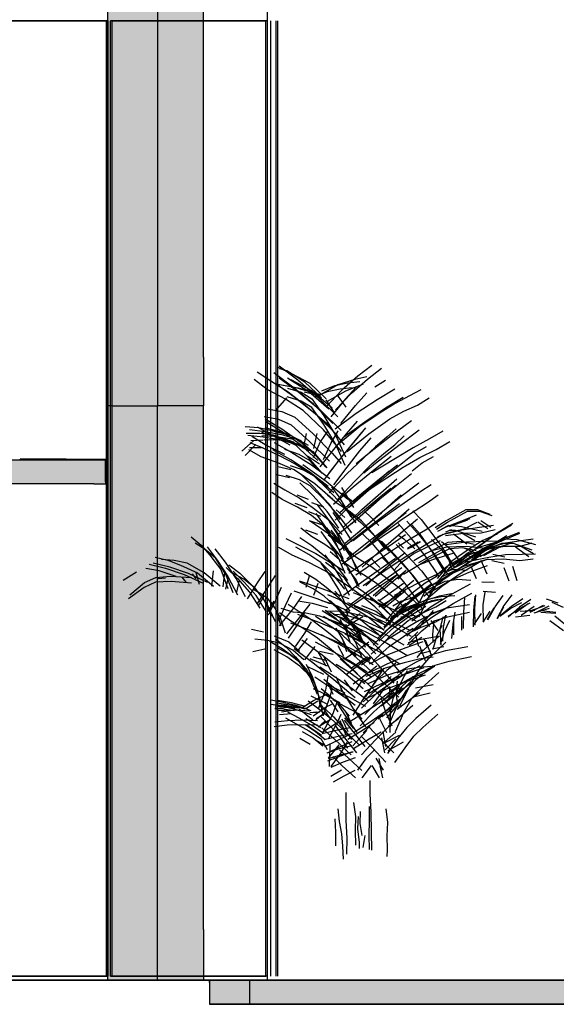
# Model space of a CAD drawing. Header units: millimetres. Extents: x -8253 to 34045, y -61360 to 6071.
# Tile 26 of 67: x 11116 to 12457, y -31360 to -28900. Entities that reach past the tile are written whole.
import ezdxf

# ---------------------------------------------------------------- set-up
doc = ezdxf.new("R2010")
doc.units = ezdxf.units.MM
for name, color, linetype in [('S-TAGLIO-MURO', 7, 'Continuous'), ('S-TAGLIO-PAV', 33, 'Continuous'), ('S-VISTA', 8, 'Continuous'), ('S-VISTA-ARREDI', 9, 'Continuous')]:
    doc.layers.add(name, color=color, linetype=linetype)

msp = doc.modelspace()

# ---------------------------------------------------------------- hatches: boundary and pattern name
at = {"layer": 'S-TAGLIO-MURO'}
for points in [[(11564, -28486), (11576, -28486), (11576, -29744), (11576, -29864), (11564, -29864), (11460, -29864), (11346, -29864), (11336, -29864), (11336, -28608), (11336, -28486), (11346, -28486), (11460, -28486), (11564, -28486)], [(11576, -31300), (11564, -31300), (11460, -31300), (11346, -31300), (11336, -31300), (11336, -29992), (11336, -29864), (11346, -29864), (11460, -29864), (11564, -29864), (11576, -29864), (11576, -31174), (11576, -31300)]]:
    msp.add_hatch(color=7, dxfattribs=at).paths.add_polyline_path(points)
at = {"layer": 'S-TAGLIO-PAV'}
for points in [[(11330, -30054), (11330, -30060), (11302, -30060), (10920, -30060), (10804, -30060), (10712, -30060), (10386, -30060), (10266, -30060), (9308, -30060), (8990, -30060), (8952, -30050), (8950, -30050), (8916, -30040), (8910, -30038), (8764, -30000), (9912, -30000), (9914, -30000), (10130, -30000), (10370, -30000), (10434, -30000), (10942, -30000), (10982, -30000), (11114, -30000), (11116, -30000), (11330, -30000), (11330, -30054)], [(11590, -31300), (13238, -31300), (13380, -31300), (13536, -31300), (15850, -31300), (15850, -31322), (15850, -31360), (13536, -31360), (13380, -31360), (13238, -31360), (11590, -31360), (11590, -31306), (11590, -31300)]]:
    msp.add_hatch(color=33, dxfattribs=at).paths.add_polyline_path(points)

# ---------------------------------------------------------------- linework, layer by layer
at = {"layer": 'S-TAGLIO-MURO'}
for p, q in [((11575, -29743.2), (11575, -28486)), ((11335, -28608.5), (11335, -29865)), ((11575, -29743.2), (11575, -29865)), ((11335, -29992.5), (11335, -29865)), ((11346.3, -29865), (11335, -29865)), ((11346.3, -29865), (11460, -29865)), ((11564.6, -29865), (11460, -29865)), ((11575, -29865), (11564.6, -29865)), ((11575, -31173.3), (11575, -29865)), ((11335, -29992.5), (11335, -31300)), ((11575, -31173.3), (11575, -31300)), ((11346.3, -31300), (11335, -31300)), ((11346.3, -31300), (11460, -31300)), ((11564.6, -31300), (11460, -31300)), ((11575, -31300), (11564.6, -31300))]:
    msp.add_line(p, q, dxfattribs=at)
at = {"layer": 'S-TAGLIO-PAV'}
for p, q in [((10981.9, -30000), (11330, -30000)), ((11115.6, -30000), (11117, -30000)), ((11232, -29998), (11117, -29998)), ((11117, -29999.1), (11117, -29998)), ((11117, -29999.1), (11117, -30000)), ((11232, -29998), (11330, -29998)), ((11330, -29998.9), (11330, -29998)), ((11330, -29998.9), (11330, -30000)), ((11330, -30054.4), (11330, -30000)), ((11301.3, -30060), (10919.8, -30060)), ((11301.3, -30060), (11330, -30060)), ((11330, -30054.4), (11330, -30060)), ((13238.8, -31300), (11590, -31300)), ((11590, -31305.6), (11590, -31300)), ((11590, -31305.6), (11590, -31360)), ((13238.8, -31360), (11590, -31360))]:
    msp.add_line(p, q, dxfattribs=at)
at = {"layer": 'S-VISTA'}
for p, q in [((11460, -28486), (11460, -29865)), ((11735, -31300), (11735, -28600)), ((11337, -28903), (10945, -28903)), ((10949, -28903), (11333, -28903)), ((11333, -31290), (11333, -28903)), ((11337, -31290), (11337, -28903)), ((11337, -31290), (11337, -28903)), ((11735, -28903), (11343, -28903)), ((11343, -31290), (11343, -28903)), ((11343, -31290), (11343, -28903)), ((11347, -28903), (11731, -28903)), ((11347, -31290), (11347, -28903)), ((11731, -31290), (11731, -28903)), ((11735, -31290), (11735, -28903)), ((11735, -31290), (11735, -28903)), ((11743, -31290), (11743, -28903)), ((11757, -31290), (11757, -28903)), ((11761, -31290), (11761, -28903)), ((11460, -31300), (11460, -29865)), ((11117, -29998), (11330, -29998)), ((11117, -29998), (11330, -29998)), ((11117, -29998), (11330, -29998)), ((11117, -29998), (11330, -29998)), ((11117, -29998), (11330, -29998)), ((11117, -29998), (11330, -29998)), ((11117, -30000), (11330, -30000)), ((11117, -30000), (11330, -30000)), ((11117, -30000), (11330, -30000)), ((11117, -30000), (11330, -30000)), ((11117, -30000), (11330, -30000)), ((11117, -30000), (11330, -30000)), ((10945, -31290), (11337, -31290)), ((11337, -31290), (10945, -31290)), ((11333, -31290), (10949, -31290)), ((10949, -31290), (11333, -31290)), ((11343, -31290), (11623, -31290)), ((11735, -31290), (11343, -31290)), ((11621.3, -31290), (11347, -31290)), ((11347, -31290), (11731, -31290)), ((10945, -31300), (11735, -31300)), ((11577, -31300), (10945, -31300)), ((11335, -31300), (11380, -31300)), ((11380, -31300), (11460, -31300)), ((11460, -31300), (11602, -31300)), ((11555, -31300), (11610, -31300)), ((11625, -31300), (11575, -31300)), ((11590, -31300), (11690, -31300)), ((11590, -31300), (11590, -31360)), ((11690, -31300), (15080, -31300)), ((11690, -31300), (11690, -31360)), ((11690, -31300), (11690, -31360)), ((15070, -31300), (11695, -31300)), ((11590, -31360), (11690, -31360)), ((11690, -31360), (15080, -31360))]:
    msp.add_line(p, q, dxfattribs=at)
at = {"layer": 'S-VISTA-ARREDI'}
for p, q in [((11764, -29765), (11811, -29800)), ((11996, -29764), (11961, -29791)), ((11709, -29780), (11743, -29802)), ((11798, -29818), (11751, -29782)), ((11761, -29768), (11795, -29784)), ((11783, -29777), (11765.5, -29772)), ((11828, -29806), (11783, -29777)), ((11795, -29784), (11841, -29808)), ((11985, -29798), (12020, -29771)), ((11734, -29824), (11702, -29799)), ((11743, -29802), (11787, -29830)), ((11804, -29845), (11755, -29809)), ((11807, -29820), (11756, -29811)), ((11761, -29811), (11812, -29820)), ((11764, -29795), (11813, -29831)), ((11838, -29830), (11785, -29796)), ((11793, -29799), (11847, -29827)), ((11811, -29800), (11862, -29844)), ((11870, -29845), (11828, -29806)), ((11841, -29808), (11882, -29847)), ((11911, -29812), (11865, -29839)), ((11871, -29827), (11903, -29814)), ((11903, -29814), (11936, -29807)), ((11953, -29799), (11911, -29812)), ((11961, -29791), (11921, -29826)), ((11931, -29827), (11975, -29810)), ((11936, -29807), (11966, -29804)), ((11945, -29833), (11985, -29798)), ((11983, -29792), (11953, -29799)), ((12003, -29817), (12030, -29801)), ((11780, -29848), (11734, -29824)), ((11785, -29821), (11819, -29831)), ((11787, -29830), (11828, -29862)), ((11850, -29861), (11798, -29818)), ((11837, -29826), (11804, -29820)), ((11858, -29836), (11807, -29820)), ((11812, -29820), (11864, -29836)), ((11813, -29831), (11868, -29876)), ((11819, -29831), (11846, -29847)), ((11827, -29830), (11859, -29837)), ((11888, -29873), (11838, -29830)), ((11847, -29827), (11897, -29870)), ((11884, -29830), (11852, -29843)), ((11921, -29826), (11881, -29868)), ((11917, -29823), (11884, -29830)), ((11885, -29853), (11931, -29827)), ((11905, -29875), (11945, -29833)), ((11909, -29838), (11931, -29868)), ((11947, -29820), (11917, -29823)), ((11957, -29818), (11930, -29847)), ((11955, -29864), (11983, -29832)), ((12053, -29823), (12009, -29850)), ((12118, -29825), (12090, -29840)), ((11755, -29877), (11783, -29845)), ((11824, -29876), (11780, -29848)), ((11819, -29853), (11784, -29842)), ((11859, -29889), (11804, -29845)), ((11846, -29869), (11819, -29853)), ((11828, -29862), (11882, -29907)), ((11846, -29847), (11876, -29890)), ((11898, -29909), (11850, -29861)), ((11862, -29844), (11911, -29892)), ((11903, -29883), (11882, -29850)), ((11930, -29847), (11893, -29892)), ((11918, -29909), (11955, -29864)), ((12009, -29850), (11957, -29884)), ((12054, -29859), (12017, -29882)), ((12030, -29870), (12074, -29843)), ((12090, -29840), (12054, -29859)), ((12076, -29878), (12110, -29863)), ((12110, -29863), (12139, -29845)), ((11735, -29872), (11771, -29879)), ((11771, -29879), (11803, -29893)), ((11875, -29925), (11824, -29876)), ((11876, -29911), (11846, -29869)), ((11910, -29939), (11859, -29889)), ((11868, -29876), (11919, -29926)), ((11957, -29884), (11904, -29923)), ((12017, -29882), (11966, -29916)), ((11978, -29905), (12030, -29870)), ((12041, -29897), (12076, -29878)), ((11763, -29899), (11727, -29892)), ((11729, -29897), (11771, -29922)), ((11772, -29930), (11731, -29905)), ((11795, -29913), (11763, -29899)), ((11840, -29954), (11795, -29913)), ((11803, -29893), (11848, -29934)), ((11876, -29890), (11906, -29940)), ((11906, -29961), (11876, -29911)), ((11882, -29907), (11927, -29962)), ((11925, -29943), (11978, -29905)), ((11959, -29903), (11932, -29935)), ((11988, -29935), (12041, -29897)), ((12095, -29902), (12044, -29940)), ((11679, -29916), (11713, -29919)), ((11716, -29934), (11682, -29934)), ((11686, -29938), (11724, -29942)), ((11729, -29930), (11690, -29925)), ((11709, -29917), (11745, -29937)), ((11713, -29919), (11748, -29927)), ((11750, -29938), (11716, -29934)), ((11775, -29949), (11721, -29931)), ((11728, -29919), (11783, -29934)), ((11774, -29938), (11729, -29930)), ((11745, -29937), (11791, -29962)), ((11748, -29927), (11793, -29939)), ((11796, -29954), (11750, -29938)), ((11771, -29922), (11817, -29955)), ((11819, -29963), (11772, -29930)), ((11820, -29952), (11774, -29938)), ((11783, -29934), (11814, -29950)), ((11832, -29934), (11824, -29971)), ((11848, -29934), (11897, -29983)), ((11851, -29971), (11859, -29934)), ((11885, -29928), (11867, -29955)), ((11920, -29979), (11875, -29925)), ((11893, -29959), (11912, -29927)), ((11932, -29935), (11900, -29974)), ((11966, -29916), (11912, -29961)), ((11934, -29979), (11988, -29935)), ((11970, -29931), (11943, -29964)), ((11954, -29952), (11981, -29920)), ((12057, -29922), (12034, -29942)), ((12063, -29963), (12114, -29925)), ((12173, -29928), (12140, -29947)), ((11700, -29952), (11671, -29978)), ((11679, -29989), (11706, -29961)), ((11691, -29956), (11723, -29970)), ((11693, -29951), (11724, -29950)), ((11731, -29963), (11696, -29941)), ((11753, -29941), (11721, -29940)), ((11724, -29942), (11769, -29950)), ((11727, -29950), (11758, -29949)), ((11752, -29956), (11796, -29981)), ((11796, -29948), (11753, -29941)), ((11758, -29949), (11801, -29955)), ((11769, -29950), (11815, -29964)), ((11807, -29964), (11775, -29949)), ((11784, -29951), (11819, -29963)), ((11793, -29939), (11837, -29963)), ((11839, -29978), (11796, -29954)), ((11814, -29950), (11845, -29977)), ((11817, -29955), (11860, -29993)), ((11890, -30003), (11840, -29954)), ((11867, -29955), (11849, -29995)), ((11875, -29999), (11893, -29959)), ((11906, -29940), (11930, -29992)), ((11929, -30014), (11906, -29961)), ((11922, -29991), (11954, -29952)), ((11966, -29977), (11994, -29945)), ((12044, -29940), (11985, -29986)), ((12034, -29942), (12005, -29967)), ((12026, -29984), (12053, -29962)), ((12053, -29962), (12077, -29940)), ((12140, -29947), (12099, -29970)), ((12157, -29974), (12191, -29954)), ((11719, -29992), (11688, -29975)), ((11720, -29970), (11690, -29970)), ((11723, -29970), (11764, -29989)), ((11778, -29986), (11731, -29963)), ((11793, -30000), (11748, -29975)), ((11814, -29986), (11778, -29974)), ((11796, -29981), (11845, -30012)), ((11837, -29993), (11807, -29964)), ((11842, -30002), (11814, -29986)), ((11819, -29963), (11848, -29979)), ((11861, -30001), (11819, -29963)), ((11845, -29977), (11880, -30017)), ((11848, -29979), (11883, -30020)), ((11900, -29974), (11866, -30017)), ((11897, -29983), (11919, -30009)), ((11943, -29964), (11911, -30004)), ((11934, -30018), (11966, -29977)), ((11985, -29986), (11956.5, -30010)), ((12005, -29967), (11974, -29996)), ((11996, -30010), (12026, -29984)), ((12005, -30008), (12063, -29963)), ((12104, -29983), (12053, -30023)), ((12099, -29970), (12055, -29996)), ((12132, -29967), (12104, -29983)), ((12116, -29994), (12157, -29974)), ((11761, -30007), (11719, -29992)), ((11802, -30025), (11761, -30007)), ((11764, -29989), (11804, -30010)), ((11842, -30031), (11793, -30000)), ((11804, -30010), (11856, -30042)), ((11882, -30054), (11823, -30012)), ((11835, -29990), (11865, -30010)), ((11872, -30033), (11837, -29993)), ((11859.5, -30022.5), (11842, -30002)), ((11845, -30012), (11891, -30046)), ((11911, -30004), (11877, -30049)), ((11888, -30034), (11922, -29991)), ((11974, -29996), (11933, -30035)), ((11954, -30052), (11996, -30010)), ((11976, -30032), (12005, -30008)), ((12055, -29996), (11996, -30032)), ((12044, -29991), (12000, -30026)), ((12015, -30047), (12060, -30012)), ((12074, -30018), (12116, -29994)), ((12097, -30027), (12122, -30007)), ((12122, -30007), (12150, -29991)), ((11761, -30016), (11793, -30024)), ((11792, -30014), (11824, -30025)), ((11853, -30060), (11802, -30025)), ((11819, -30036), (11852, -30069)), ((11824, -30025), (11851, -30040)), ((11887, -30066), (11842, -30031)), ((11933, -30035), (11889, -30082)), ((11901, -30062), (11934, -30018)), ((12000, -30026), (11949, -30068)), ((12053, -30023), (11995, -30070)), ((12039, -30028), (11999, -30063)), ((12014, -30057), (12074, -30018)), ((12095, -30035), (12049, -30071)), ((11751, -30058), (11778, -30075)), ((11790, -30045), (11758, -30037)), ((11815, -30050), (11782, -30039)), ((11842, -30065), (11815, -30050)), ((11849, -30090), (11816, -30057)), ((11851, -30040), (11886, -30074)), ((11898, -30099), (11853, -30060)), ((11856, -30042), (11901, -30081)), ((11936, -30099), (11882, -30054)), ((11910, -30099), (11954, -30052)), ((11952, -30100), (12014, -30057)), ((11965, -30088), (12015, -30047)), ((12018, -30082), (12058, -30047)), ((12066, -30093), (12113, -30057)), ((11772, -30099), (11746, -30081)), ((11778, -30075), (11814, -30095)), ((11877, -30099), (11842, -30065)), ((11852, -30069), (11887, -30108)), ((11886, -30074), (11924, -30115)), ((11914, -30092), (11895.5, -30067.5)), ((11949, -30068), (11900, -30111)), ((11920, -30069), (11950, -30119)), ((11921, -30082.5), (11933, -30092)), ((11995, -30070), (11939, -30119)), ((11999, -30063), (11952, -30105)), ((11971, -30124), (12018, -30082)), ((12049, -30071), (11996, -30114)), ((12014, -30094), (12043, -30070.5)), ((12055, -30063), (12029, -30086)), ((12118, -30079), (12085, -30102)), ((12144, -30062), (12118, -30079)), ((11810, -30118), (11772, -30099)), ((11834, -30120), (11804, -30109)), ((11808, -30087), (11837, -30098)), ((11814, -30095), (11847, -30118)), ((11845, -30106), (11875, -30117)), ((11884, -30129), (11849, -30090)), ((11914, -30140), (11877, -30099)), ((11909, -30109), (11885, -30088)), ((11887, -30108), (11916, -30149)), ((11952, -30105), (11904, -30150)), ((11939, -30128), (11909, -30109)), ((11944, -30142), (11914, -30092)), ((11916, -30131), (11965, -30088)), ((11933, -30092), (11948, -30103.5)), ((11957, -30142), (12014, -30094)), ((12029, -30086), (12000, -30112)), ((12013, -30136), (12066, -30093)), ((12020, -30132), (12046, -30108)), ((12065, -30110), (12020, -30144)), ((12046, -30108), (12069, -30087)), ((12085, -30102), (12049, -30127)), ((12104, -30126), (12135, -30106)), ((12135, -30106), (12162, -30087)), ((11845, -30139), (11810, -30118)), ((11868, -30141), (11838, -30130)), ((11847, -30118), (11889, -30150)), ((11881, -30168), (11857, -30134)), ((11860, -30113), (11885, -30146)), ((11913, -30170), (11884, -30129)), ((11898, -30131), (11922, -30165)), ((11928, -30143.5), (11907, -30125)), ((11924, -30115), (11956, -30157)), ((11924, -30169), (11971, -30124)), ((11925, -30119), (11968, -30156)), ((11970, -30152), (11939, -30128)), ((11996, -30114), (11945, -30160)), ((12000, -30112), (11960, -30147)), ((11976, -30169), (12020, -30132)), ((11978, -30129), (11993, -30143)), ((12049, -30127), (12001, -30162)), ((12036, -30166), (12082, -30131)), ((12089, -30123), (12048, -30159)), ((12070, -30149), (12104, -30126)), ((12098, -30127), (12119, -30149)), ((12231, -30125), (12182, -30152)), ((12185, -30155), (12235, -30128)), ((12261, -30125), (12231, -30125)), ((12235, -30128), (12265, -30128)), ((12292, -30136), (12261, -30125)), ((12265, -30128), (12296, -30139)), ((11839, -30151), (11870, -30161)), ((11842, -30152), (11868, -30170)), ((11885, -30172), (11845, -30139)), ((11869, -30158), (11891, -30188)), ((11885, -30146), (11909, -30185)), ((11889, -30150), (11922, -30186)), ((11915, -30189), (11891, -30155)), ((11960, -30147), (11912, -30186)), ((11946, -30182), (11914, -30140)), ((11962, -30182), (12013, -30136)), ((12020, -30144), (11968, -30184)), ((11968, -30156), (12016, -30202)), ((12010, -30197), (11970, -30152)), ((11993, -30143), (12013.5, -30163.5)), ((12048, -30159), (11999, -30201)), ((12020, -30186), (12070, -30149)), ((12094, -30195), (12062, -30159)), ((12068, -30182), (12110, -30147)), ((12083, -30153), (12115, -30189)), ((12119, -30149), (12141, -30177)), ((12157, -30158), (12130, -30175)), ((12182, -30152), (12154, -30169.5)), ((12157.5, -30172.5), (12185, -30155)), ((12224, -30151), (12181, -30168)), ((12235, -30150), (12189, -30167)), ((12196, -30163), (12242, -30146)), ((12257, -30138), (12224, -30151)), ((12227, -30172), (12259, -30155)), ((12286, -30172), (12261, -30155)), ((12268, -30151), (12293, -30168)), ((12348, -30159), (12305, -30185)), ((11845, -30191), (11818, -30170)), ((11861, -30186), (11831, -30175)), ((11868, -30170), (11901, -30194)), ((11891, -30209), (11869, -30179)), ((11906, -30207), (11881, -30168)), ((11918, -30209), (11885, -30172)), ((11893, -30175), (11920, -30209)), ((11968, -30184), (11916, -30225)), ((11922, -30165), (11946, -30204)), ((11929, -30208), (11976, -30169)), ((12001, -30162), (11949, -30202)), ((11984, -30206), (12036, -30166)), ((12020, -30224), (12068, -30182)), ((12065, -30163), (12022, -30192)), ((12117, -30185), (12096, -30162)), ((12130, -30175), (12096, -30195)), ((12141, -30177), (12171, -30217)), ((12181, -30168), (12160, -30178.5)), ((12161, -30191.5), (12182, -30183)), ((12170.5, -30172), (12188, -30163)), ((12221, -30175), (12176, -30186)), ((12180, -30189), (12225, -30183)), ((12181, -30179.5), (12196, -30174)), ((12182, -30183), (12227, -30172)), ((12188, -30163), (12220, -30166)), ((12205, -30176), (12189, -30176)), ((12256, -30193), (12205, -30176)), ((12219, -30181), (12253, -30201)), ((12220, -30166), (12272, -30178)), ((12265, -30169), (12221, -30175)), ((12225, -30183), (12269, -30182)), ((12300, -30164), (12265, -30169)), ((12269, -30182), (12304, -30174)), ((12302, -30188), (12345, -30162)), ((12323, -30197), (12365, -30180)), ((12365, -30184), (12323, -30201)), ((11544, -30192), (11569, -30213)), ((11582, -30225), (11554, -30208)), ((11781, -30196), (11814, -30213)), ((11816, -30194), (11846, -30214)), ((11878, -30211), (11845, -30191)), ((11912, -30233), (11885, -30200)), ((11927, -30218), (11887, -30188)), ((11891, -30188), (11913, -30224)), ((11901, -30194), (11936, -30222)), ((11924, -30247), (11906, -30207)), ((11909, -30185), (11927, -30226)), ((11939, -30229), (11915, -30189)), ((11933, -30247), (11984, -30206)), ((12022, -30192), (11972, -30226)), ((11997, -30208), (11973, -30185)), ((11999, -30201), (11975, -30222.5)), ((11994, -30206.5), (12020, -30186)), ((12041, -30260), (11997, -30208)), ((12030, -30223), (12010, -30197)), ((12016, -30202), (12038, -30228)), ((12020, -30203), (12043, -30226)), ((12038, -30215), (12080, -30186)), ((12096, -30195), (12060, -30218)), ((12075, -30220), (12062, -30207)), ((12062.5, -30188), (12076, -30197)), ((12076, -30197), (12103, -30222)), ((12112, -30205), (12085, -30221)), ((12110.5, -30207.5), (12085, -30223)), ((12116, -30205), (12087, -30222)), ((12092, -30219), (12117.5, -30203.5)), ((12130, -30240), (12094, -30195)), ((12116.5, -30204.5), (12095, -30219)), ((12167, -30202), (12102, -30234)), ((12114, -30221), (12146, -30202)), ((12115, -30189), (12151, -30234)), ((12147, -30229), (12117, -30185)), ((12186, -30206), (12132, -30234)), ((12172, -30225), (12145, -30199)), ((12146, -30202), (12174, -30185)), ((12170, -30204), (12196, -30225)), ((12232, -30205), (12182, -30212)), ((12219, -30204), (12186, -30206)), ((12233, -30210), (12200, -30185)), ((12252, -30211), (12219, -30204)), ((12281, -30204), (12232, -30205)), ((12273, -30201), (12240, -30222)), ((12253, -30223), (12302, -30188)), ((12305, -30185), (12257, -30220)), ((12269, -30216), (12306, -30205)), ((12309, -30185), (12273, -30201)), ((12275, -30220), (12323, -30197)), ((12323, -30201), (12275, -30224)), ((12319, -30203), (12281, -30204)), ((12330, -30208), (12291, -30219)), ((12294, -30213), (12328, -30197)), ((12306, -30205), (12333, -30189)), ((12315, -30218), (12344, -30207)), ((12328, -30197), (12358, -30199)), ((12369, -30202), (12330, -30208)), ((12358, -30199), (12405, -30211)), ((12367, -30215), (12397, -30207)), ((12399, -30198), (12369, -30202)), ((11569, -30213), (11591, -30238)), ((11606, -30246), (11582, -30225)), ((11584, -30217), (11609, -30250)), ((11630, -30255), (11604, -30222)), ((11797, -30238), (11763, -30219)), ((11838, -30236), (11806, -30218)), ((11814, -30213), (11856, -30234)), ((11846, -30214), (11873, -30236)), ((11912, -30235), (11878, -30211)), ((11913, -30246), (11891, -30209)), ((11892, -30229), (11915, -30249)), ((11939, -30273), (11912, -30233)), ((11913, -30224), (11928, -30263)), ((11920, -30209), (11947, -30248)), ((11972, -30226), (11922, -30260)), ((11949.5, -30237), (11927, -30218)), ((11936, -30228), (11961, -30245)), ((11957, -30270), (11939, -30229)), ((11972, -30268), (12020, -30224)), ((11988, -30249), (12038, -30215)), ((12060, -30218), (12010, -30251)), ((12063, -30250), (12034, -30220)), ((12079, -30232), (12042, -30261)), ((12043, -30226), (12068, -30254)), ((12057, -30211), (12086, -30240)), ((12079, -30242), (12114, -30221)), ((12113, -30256), (12176, -30221)), ((12136, -30249), (12191, -30221)), ((12178, -30280), (12147, -30229)), ((12148, -30249), (12202, -30232)), ((12149.5, -30225.5), (12183, -30217)), ((12171, -30217), (12202, -30268)), ((12197, -30261), (12172, -30225)), ((12183, -30217), (12232, -30215)), ((12191, -30221), (12223, -30219)), ((12192, -30268), (12234, -30233)), ((12240, -30222), (12196, -30253)), ((12196, -30225), (12221, -30261)), ((12208, -30263), (12253, -30223)), ((12257, -30220), (12211, -30261)), ((12223, -30219), (12257, -30226)), ((12255, -30233), (12227, -30220)), ((12228, -30251), (12275, -30220)), ((12275, -30224), (12228, -30255)), ((12232, -30215), (12281, -30220)), ((12234, -30233), (12269, -30216)), ((12237, -30245), (12289, -30222)), ((12291, -30219), (12239, -30237)), ((12287, -30222), (12245, -30250)), ((12252, -30242), (12294, -30213)), ((12304, -30220), (12266, -30242)), ((12276, -30239), (12315, -30218)), ((12281, -30220), (12319, -30215)), ((12320, -30209), (12287, -30222)), ((12289, -30222), (12328, -30215)), ((12333, -30212), (12304, -30220)), ((12350, -30209), (12320, -30209)), ((12328, -30215), (12367, -30215)), ((12397, -30225), (12350, -30209)), ((12388, -30242), (12355, -30218)), ((12366, -30214), (12400, -30234)), ((11491, -30268), (11449, -30258)), ((11454, -30243), (11486, -30250)), ((11502, -30251), (11470, -30249)), ((11486, -30250), (11518, -30263)), ((11534, -30258), (11502, -30251)), ((11577, -30282), (11534, -30258)), ((11591, -30238), (11618, -30274)), ((11631, -30286), (11606, -30246)), ((11609, -30250), (11636, -30291)), ((11657, -30296), (11630, -30255)), ((11838, -30256), (11797, -30238)), ((11868, -30256), (11838, -30236)), ((11880, -30278), (11838, -30256)), ((11856, -30234), (11899, -30260)), ((11901, -30289), (11868, -30256)), ((11891, -30288), (11869, -30258)), ((11873, -30236), (11908, -30266)), ((11878, -30237), (11900, -30267)), ((11906, -30275), (11880, -30256)), ((11929, -30284), (11913, -30246)), ((11944, -30269), (11918, -30250)), ((11938, -30283), (11988, -30249)), ((11947, -30248), (11968, -30288)), ((12010, -30251), (11956, -30288)), ((11961, -30245), (11993, -30265)), ((11994, -30246), (12016, -30268.5)), ((12055, -30246), (12016, -30274)), ((12044, -30266), (12021, -30243)), ((12028, -30276), (12079, -30242)), ((12097, -30287), (12063, -30250)), ((12102, -30234), (12067, -30259)), ((12068, -30254), (12102, -30293)), ((12075, -30285), (12136, -30249)), ((12086, -30240), (12120, -30277)), ((12132, -30234), (12101, -30252)), ((12117.5, -30260.5), (12148, -30249)), ((12164, -30291), (12130, -30240)), ((12151, -30234), (12185, -30285)), ((12196, -30253), (12159, -30296)), ((12231, -30255), (12177, -30282)), ((12239, -30234), (12184, -30266)), ((12195, -30271), (12185, -30235)), ((12187, -30278), (12237, -30245)), ((12189, -30287), (12242, -30253)), ((12239, -30237), (12190, -30270)), ((12222, -30280), (12268, -30253)), ((12269, -30238), (12223, -30266)), ((12226, -30265), (12282, -30249)), ((12231, -30236), (12259, -30249)), ((12288, -30244), (12231, -30255)), ((12287, -30248), (12242, -30264)), ((12284, -30285), (12269, -30251)), ((12282, -30249), (12324, -30247)), ((12330, -30237), (12288, -30244)), ((12296, -30251), (12327, -30258)), ((12328, -30243), (12298, -30236)), ((12324, -30247), (12366, -30251)), ((12372, -30236), (12330, -30237)), ((12366, -30251), (12399, -30247)), ((12405, -30235), (12372, -30236)), ((11408, -30280), (11374, -30301)), ((11464, -30277), (11431, -30271)), ((11439, -30260), (11480, -30270)), ((11507, -30291), (11464, -30277)), ((11480, -30270), (11527, -30286)), ((11538, -30284), (11491, -30268)), ((11518, -30263), (11560, -30282)), ((11556, -30281), (11564, -30310)), ((11560, -30282), (11600, -30315)), ((11617, -30315), (11577, -30282)), ((11599, -30277), (11595, -30315)), ((11618, -30274), (11636, -30321)), ((11624, -30317), (11628, -30280)), ((11632, -30269), (11660, -30296)), ((11638, -30262), (11666, -30283)), ((11676, -30298), (11645, -30281)), ((11677, -30305), (11649, -30278)), ((11728, -30279), (11709, -30307)), ((11827, -30280), (11856, -30298)), ((11939, -30317), (11880, -30278)), ((11899, -30260), (11928, -30278)), ((11900, -30267), (11922, -30302)), ((11928, -30296), (11906, -30275)), ((11908, -30266), (11935, -30301)), ((11934, -30271), (11957, -30300)), ((11960, -30313), (11939, -30273)), ((11975, -30287), (11944, -30269)), ((12016, -30274), (11970, -30306)), ((11974, -30314), (12028, -30276)), ((11993, -30265), (12027, -30290)), ((12042, -30261), (12001, -30296)), ((12031, -30297), (12071, -30269)), ((12079, -30309), (12044, -30266)), ((12082, -30276), (12046, -30306)), ((12067, -30259), (12050.5, -30276)), ((12061.5, -30298), (12077, -30280)), ((12171, -30280), (12115, -30306)), ((12120, -30277), (12153, -30321)), ((12184, -30266), (12155, -30290)), ((12155, -30311), (12192, -30268)), ((12171, -30292), (12226, -30265)), ((12202, -30274), (12171, -30280)), ((12171, -30315), (12222, -30280)), ((12223, -30266), (12173, -30300)), ((12188, -30303), (12239, -30280)), ((12242, -30264), (12190, -30287)), ((12234, -30276), (12202, -30274)), ((12239, -30280), (12285, -30264)), ((12243, -30265), (12257, -30296)), ((12326, -30269), (12338, -30302)), ((12359, -30302), (12348, -30266)), ((11391, -30337), (11428, -30306)), ((11455, -30305), (11427, -30319)), ((11428, -30306), (11456, -30294)), ((11494, -30304), (11455, -30305)), ((11456, -30294), (11493, -30290)), ((11480, -30295), (11461.5, -30297)), ((11493, -30290), (11545, -30294)), ((11545, -30308), (11494, -30304)), ((11521, -30292.5), (11531, -30305)), ((11527, -30286), (11574, -30308)), ((11585, -30306), (11538, -30284)), ((11557, -30297), (11547.5, -30284.5)), ((11637, -30293), (11630, -30323)), ((11649, -30332), (11631, -30286)), ((11636, -30291), (11660, -30337)), ((11680, -30342), (11657, -30296)), ((11658, -30330), (11665, -30300)), ((11660, -30296), (11690, -30330)), ((11666, -30283), (11691, -30308)), ((11704, -30320), (11676, -30298)), ((11707, -30339), (11677, -30305)), ((11709, -30307), (11684, -30347)), ((11734, -30321), (11755, -30289)), ((11814, -30302), (11871, -30321)), ((11849, -30322), (11817, -30305)), ((11839, -30290), (11831, -30319)), ((11856, -30298), (11882, -30318)), ((11913, -30324), (11891, -30288)), ((11928, -30323), (11901, -30289)), ((11922, -30302), (11939, -30338)), ((11970, -30306), (11925, -30339)), ((11949, -30326), (11928, -30296)), ((11957, -30300), (11963.5, -30316.5)), ((12007, -30308), (11975, -30287)), ((12001, -30296), (11981, -30314.5)), ((11986, -30329), (12031, -30297)), ((12046, -30306), (12004, -30341)), ((12019, -30321), (12060, -30286)), ((12060, -30286), (12020, -30313)), ((12027, -30290), (12073, -30326)), ((12115, -30306), (12052, -30339)), ((12065, -30330), (12101, -30300)), ((12130, -30331), (12097, -30287)), ((12102, -30293), (12139, -30343)), ((12123, -30330), (12179, -30303)), ((12173, -30300), (12126, -30341)), ((12159, -30290), (12129, -30308)), ((12136, -30318), (12167, -30303)), ((12139, -30332), (12188, -30303)), ((12190, -30287), (12141, -30316)), ((12159, -30310), (12189, -30287)), ((12179, -30303), (12211, -30298)), ((12211, -30298), (12243, -30300)), ((12302, -30306), (12271, -30305)), ((11427, -30319), (11388, -30347)), ((11690, -30330), (11716, -30370)), ((11691, -30308), (11723, -30344)), ((11724, -30338), (11698, -30323)), ((11733, -30359), (11704, -30320)), ((11709, -30360), (11734, -30321)), ((11769, -30319), (11755, -30351)), ((11859, -30347), (11802, -30328)), ((11877, -30340), (11849, -30322)), ((11851, -30338), (11862, -30308)), ((11871, -30321), (11938, -30346)), ((11882, -30318), (11916, -30346)), ((11903, -30328), (11916, -30341.5)), ((11930, -30360), (11913, -30324)), ((11969, -30339), (11940, -30318)), ((11941, -30362), (11986, -30329)), ((11949, -30331), (11996, -30350)), ((11957, -30316), (11986, -30337)), ((12020, -30313), (11974, -30345)), ((11999, -30339), (12019, -30321)), ((12054, -30347), (12007, -30308)), ((12023, -30365), (12065, -30330)), ((12036, -30336), (12075, -30308)), ((12080, -30327), (12045, -30355)), ((12100, -30330), (12063, -30362)), ((12073, -30326), (12122, -30370)), ((12116, -30359), (12079, -30309)), ((12092, -30346), (12123, -30330)), ((12129, -30308), (12100, -30330)), ((12143, -30311), (12105, -30340)), ((12105, -30344), (12142, -30315)), ((12106, -30337), (12136, -30318)), ((12131, -30323), (12108, -30369)), ((12124, -30355), (12171, -30315)), ((12137, -30345), (12159, -30310)), ((12242, -30310), (12196, -30335)), ((12278, -30330), (12273, -30362)), ((12274, -30328), (12305, -30330)), ((11732, -30379), (11707, -30339)), ((11727, -30339), (11712, -30365)), ((11723, -30344), (11745, -30390)), ((11747, -30358), (11724, -30338)), ((11732, -30342), (11756, -30374)), ((11755, -30351), (11737, -30388)), ((11737, -30379), (11752, -30353)), ((11780, -30364), (11795, -30332)), ((11820, -30341), (11799, -30371)), ((11812, -30352), (11847, -30358)), ((11892, -30359.5), (11859, -30347)), ((11901, -30361), (11871, -30352)), ((11909, -30370), (11877, -30340)), ((11885, -30336), (11915, -30349)), ((11890, -30350), (11915, -30372)), ((11919, -30380), (11893, -30353)), ((11915, -30349), (11945, -30366)), ((11916, -30346), (11941, -30378)), ((11974, -30345), (11928, -30377)), ((12003, -30367), (11969, -30339)), ((11986, -30337), (12020, -30364)), ((12018, -30365), (11992, -30346)), ((11996, -30350), (12050, -30374)), ((12011, -30349), (12037, -30368)), ((12013, -30352), (12036, -30336)), ((12042, -30351), (12013, -30368)), ((12045, -30355), (12025, -30371.5)), ((12069, -30334), (12042, -30351)), ((12068, -30354), (12048.5, -30365.5)), ((12103, -30391), (12054, -30347)), ((12105, -30340), (12064, -30376)), ((12064, -30380), (12105, -30344)), ((12106, -30342), (12068, -30354)), ((12070, -30372), (12106, -30337)), ((12131, -30351), (12085, -30368)), ((12090, -30369), (12135, -30348)), ((12096, -30370), (12137, -30356)), ((12147, -30351), (12113, -30369)), ((12114, -30392), (12137, -30345)), ((12162, -30349), (12126, -30358)), ((12164, -30340), (12131, -30351)), ((12135, -30348), (12169, -30341)), ((12137, -30356), (12172, -30347)), ((12196, -30335), (12144, -30367)), ((12156, -30367), (12182, -30351)), ((12199, -30334), (12164, -30340)), ((12169, -30341), (12203, -30339)), ((12199, -30359), (12246, -30333)), ((12226, -30380), (12228, -30344)), ((12253, -30340), (12250, -30376)), ((12253, -30372), (12256, -30337)), ((12304, -30367), (12324, -30339)), ((12346, -30337), (12326, -30364)), ((12343, -30370), (12371, -30356)), ((12345, -30365), (12373, -30346)), ((12393, -30349), (12365, -30368)), ((12432, -30347), (12461, -30357)), ((12475, -30369), (12447, -30356)), ((11755, -30404), (11733, -30359)), ((11767, -30393), (11747, -30358)), ((11756, -30374), (11768, -30414)), ((11763, -30401), (11780, -30364)), ((11799, -30371), (11764, -30414)), ((11799, -30380), (11769, -30371)), ((11787, -30360), (11814, -30379)), ((11831, -30383), (11799, -30380)), ((11814, -30379), (11848, -30401)), ((11817, -30392), (11842, -30360)), ((11847, -30358), (11885, -30369)), ((11872, -30376), (11912, -30401)), ((11907, -30397), (11879, -30376)), ((11883, -30377), (11914, -30378)), ((11891, -30379), (11928, -30401)), ((11931, -30375), (11901, -30361)), ((11934, -30401), (11909, -30370)), ((11914, -30378), (11946, -30383)), ((11915, -30372), (11936, -30396)), ((11946, -30413), (11919, -30380)), ((11930.5, -30373.5), (11935, -30388)), ((11972, -30403), (11931, -30375)), ((11982, -30376), (11936, -30357)), ((11945, -30366), (11986, -30391)), ((11989, -30384), (11952, -30366)), ((11970, -30364), (12006, -30378)), ((12037, -30400), (11982, -30376)), ((12035, -30399), (12003, -30367)), ((12006, -30378), (12043, -30405)), ((12043, -30389), (12018, -30365)), ((12020, -30364), (12052, -30397)), ((12064, -30376), (12026, -30417)), ((12026, -30421), (12064, -30380)), ((12063, -30362), (12031, -30403)), ((12037, -30368), (12062, -30393)), ((12038, -30413), (12070, -30372)), ((12085, -30368), (12042, -30397)), ((12086, -30372), (12046, -30391)), ((12047, -30398), (12090, -30369)), ((12090, -30380), (12048, -30411)), ((12050, -30374), (12106, -30402)), ((12088, -30376), (12052, -30379)), ((12056, -30374), (12082, -30358)), ((12056, -30390), (12096, -30370)), ((12113, -30369), (12080, -30392)), ((12126, -30358), (12086, -30372)), ((12127, -30357), (12090, -30380)), ((12093, -30388), (12131, -30365)), ((12144, -30367), (12096, -30403)), ((12129, -30396), (12108, -30374)), ((12121, -30383), (12156, -30367)), ((12149, -30376), (12128, -30401)), ((12148, -30391), (12199, -30359)), ((12183, -30370), (12150, -30382)), ((12179, -30371), (12150, -30384)), ((12240, -30362), (12183, -30370)), ((12185, -30392), (12240, -30380)), ((12203, -30380), (12198, -30411)), ((12225, -30421), (12226, -30380)), ((12250, -30376), (12249, -30417)), ((12254, -30413), (12253, -30372)), ((12273, -30362), (12274, -30403)), ((12291, -30378), (12273, -30405)), ((12285, -30398), (12302, -30369)), ((12286, -30399), (12304, -30367)), ((12326, -30364), (12308, -30397)), ((12325, -30368), (12309, -30397)), ((12316, -30390), (12343, -30370)), ((12317, -30389), (12345, -30365)), ((12365, -30368), (12337, -30393)), ((12364, -30372), (12337, -30391)), ((12354, -30382), (12387, -30359)), ((12391, -30358), (12364, -30372)), ((12403, -30376), (12367, -30379)), ((12402, -30366), (12369, -30389)), ((12392, -30380), (12425, -30363)), ((12392, -30377), (12429, -30364)), ((12439, -30371), (12401, -30383)), ((12438, -30365), (12405, -30382)), ((12456, -30381), (12418, -30377)), ((12418, -30380), (12456, -30383)), ((11793, -30403), (11765, -30382)), ((11780, -30433), (11767, -30393)), ((11783, -30434), (11817, -30392)), ((11826, -30422), (11793, -30403)), ((11827, -30383), (11809, -30412)), ((11810, -30385), (11863, -30405)), ((11828, -30433), (11845, -30404)), ((11866, -30390), (11831, -30383)), ((11848, -30401), (11883, -30428)), ((11896, -30418), (11855, -30391)), ((11863, -30405), (11925, -30431)), ((11921, -30410), (11866, -30390)), ((11912, -30413), (11875, -30391)), ((11922, -30413), (11887, -30399)), ((11930, -30388), (11899, -30386)), ((11902, -30387), (11937, -30400)), ((11931, -30419), (11907, -30397)), ((11912, -30401), (11938, -30420)), ((11916, -30398), (11932, -30427)), ((11928, -30401), (11970, -30429)), ((11975, -30401), (11930, -30388)), ((11973, -30392), (11932, -30417)), ((11936, -30396), (11963, -30430)), ((11937, -30400), (11978, -30418)), ((11943, -30400), (11966.5, -30384)), ((11946, -30383), (11989, -30393)), ((12013, -30437), (11972, -30403)), ((12020, -30422), (11975, -30401)), ((11986, -30391), (12027, -30425)), ((12026, -30411), (11989, -30384)), ((11989, -30393), (12034, -30414)), ((12010, -30397), (12048, -30414)), ((12080, -30392), (12037, -30423)), ((12093, -30427), (12037, -30400)), ((12045, -30436), (12087, -30401)), ((12052, -30418), (12093, -30388)), ((12068, -30392), (12104, -30388)), ((12114, -30401), (12080, -30421)), ((12119, -30405), (12083, -30440)), ((12087, -30401), (12121, -30383)), ((12100, -30426), (12148, -30391)), ((12150, -30384), (12114, -30401)), ((12116, -30418), (12134, -30391)), ((12150, -30382), (12119, -30405)), ((12119, -30418), (12156, -30404)), ((12121, -30427), (12152, -30402)), ((12141, -30417), (12126, -30390)), ((12143, -30401), (12161, -30426)), ((12148, -30436), (12152, -30401)), ((12152, -30402), (12185, -30392)), ((12156, -30404), (12183, -30389)), ((12173, -30392), (12166, -30423)), ((12175, -30418), (12181, -30388)), ((12190, -30401), (12177, -30429)), ((12201, -30437), (12201, -30403)), ((12220, -30391), (12220, -30425)), ((12252, -30411), (12270, -30384)), ((12355, -30392), (12391, -30388)), ((12441, -30401), (12475, -30426)), ((12486, -30417), (12453, -30390)), ((11695, -30423), (11725, -30429)), ((11809, -30412), (11787, -30445)), ((11846, -30428), (11793, -30408)), ((11860, -30445), (11826, -30422)), ((11908, -30454), (11846, -30428)), ((11883, -30428), (11932, -30467)), ((11922, -30437), (11896, -30418)), ((11923, -30449), (11907, -30420)), ((11955, -30440), (11912, -30413)), ((11963, -30431), (11922, -30413)), ((11955, -30454), (11931, -30419)), ((11936, -30440), (11932, -30410)), ((11932, -30427), (11942, -30457)), ((11938, -30420), (11968, -30447)), ((11946, -30406), (11970, -30428)), ((11970, -30447), (11946, -30413)), ((11946, -30413), (11986, -30432)), ((11946, -30441), (11967, -30428.5)), ((11963, -30430), (11979, -30468)), ((11970, -30428), (11997, -30455)), ((11970, -30429), (12012, -30461)), ((11978, -30418), (12020, -30441)), ((12032, -30437), (11991, -30417)), ((12037, -30423), (11999, -30463)), ((12048, -30411), (12010, -30446)), ((12013, -30453), (12052, -30418)), ((12080, -30421), (12034, -30449)), ((12048, -30414), (12094, -30440)), ((12083, -30435), (12119, -30418)), ((12099, -30421), (12084, -30430)), ((12085, -30462), (12121, -30427)), ((12089, -30450), (12111, -30429)), ((12158, -30440), (12172, -30413)), ((12166, -30423), (12168, -30463)), ((12177, -30429), (12167, -30461)), ((12173, -30453), (12175, -30418)), ((12198, -30411), (12195, -30446)), ((11735, -30451), (11703, -30448)), ((11765, -30458), (11735, -30451)), ((11741, -30453), (11772, -30471)), ((11752, -30439), (11788, -30454)), ((11755, -30447), (11782, -30468)), ((11788, -30454), (11815, -30478)), ((11805, -30466), (11828, -30433)), ((11834, -30446), (11809, -30478)), ((11821, -30449), (11868, -30484)), ((11910, -30487), (11860, -30445)), ((11869, -30436), (11908, -30457)), ((11971, -30485), (11908, -30454)), ((11919, -30441), (11933, -30469)), ((11952, -30465), (11922, -30437)), ((11933, -30479), (11923, -30449)), ((11925, -30431), (11988, -30462)), ((11969, -30455), (11929, -30435)), ((11974, -30471), (11949, -30448)), ((11997, -30473), (11955, -30440)), ((11971, -30492), (11955, -30454)), ((12005, -30454), (11963, -30431)), ((11968, -30447), (12006, -30484)), ((11986, -30432), (12033, -30458)), ((12034, -30449), (11994, -30485)), ((12007, -30476), (12045, -30436)), ((12077, -30463), (12032, -30437)), ((12039, -30466), (12083, -30435)), ((12123, -30454), (12081, -30469)), ((12106, -30451), (12087, -30456.5)), ((12089, -30463), (12121, -30443)), ((12113, -30466), (12105, -30435)), ((12162, -30441), (12106, -30451)), ((12164, -30440), (12120, -30479)), ((12126, -30447), (12133, -30465.5)), ((12129, -30449), (12143, -30485)), ((12149, -30456), (12148, -30436)), ((12149, -30473), (12158, -30440)), ((11728, -30473), (11698, -30479)), ((11783, -30492), (11752, -30474)), ((11790, -30486), (11760, -30469)), ((11798, -30475), (11765, -30458)), ((11772, -30471), (11804, -30494)), ((11782, -30468), (11805, -30492)), ((11826, -30499), (11798, -30475)), ((11848, -30507), (11802, -30472)), ((11828, -30499), (11854, -30466)), ((11893, -30476), (11855, -30455)), ((11860, -30478), (11881, -30514)), ((11865, -30478), (11899, -30485)), ((11938, -30501), (11893, -30476)), ((11908, -30457), (11953, -30483)), ((11926, -30491), (11912, -30464)), ((11969, -30469), (11929, -30497)), ((11932, -30467), (11957, -30490.5)), ((11936, -30475), (11974, -30509)), ((11990, -30502), (11952, -30465)), ((12016, -30480), (11969, -30455)), ((11988, -30455.5), (11969, -30469)), ((12012, -30512), (11974, -30471)), ((11997, -30455), (12033, -30492)), ((11999, -30502), (12039, -30466)), ((12033, -30458), (12083, -30488)), ((12081, -30469), (12033, -30488)), ((12082, -30489), (12124, -30474)), ((12120, -30479), (12108, -30493.5)), ((12143, -30478), (12113, -30485)), ((12130, -30502), (12116, -30465)), ((12138, -30496), (12181, -30455)), ((12180, -30477), (12145, -30487)), ((12147, -30472), (12176, -30466)), ((12236, -30467), (12180, -30477)), ((11816, -30515), (11783, -30492)), ((11816, -30506), (11790, -30486)), ((11804, -30494), (11832, -30522)), ((11805, -30492), (11834, -30526)), ((11841, -30496), (11884, -30514)), ((11884, -30502), (11849, -30493)), ((11868, -30484), (11921, -30526)), ((11895, -30530), (11877, -30492)), ((11960, -30534), (11910, -30487)), ((11955, -30531), (11917, -30497)), ((11923, -30494), (11953, -30512)), ((11984, -30530), (11938, -30501)), ((11945, -30519), (11985, -30491)), ((11953, -30483), (11999, -30511)), ((11994, -30494), (11965, -30508)), ((11992.5, -30496), (11970, -30513)), ((11991, -30492.5), (11972, -30506)), ((12033, -30488), (11989, -30510)), ((12066, -30510), (12016, -30480)), ((12033, -30492), (12073, -30539)), ((12034, -30509), (12082, -30489)), ((12113, -30498), (12077, -30507)), ((12145, -30487), (12107, -30505)), ((12149, -30493), (12113, -30498)), ((12114, -30524), (12138, -30496)), ((12154, -30513), (12189, -30503)), ((12189, -30503), (12245, -30491)), ((11842, -30543), (11816, -30506)), ((11843, -30542), (11816, -30515)), ((11832, -30510), (11847, -30541)), ((11876, -30536), (11834, -30516)), ((11834, -30526), (11852, -30568)), ((11901, -30549), (11848, -30507)), ((11866, -30517), (11904, -30542)), ((11938, -30530), (11907, -30511)), ((11921, -30526), (11974, -30571)), ((11972, -30506), (11932, -30537)), ((11953, -30512), (11993, -30541)), ((12021, -30526), (11973, -30556)), ((11974, -30509), (12018, -30550)), ((12029, -30520), (11981, -30541)), ((11989, -30529), (12008.5, -30514.5)), ((11990, -30531), (12034, -30509)), ((12033, -30526), (12006, -30553)), ((12052, -30558), (12012, -30512)), ((12013, -30540), (12026.5, -30520)), ((12077, -30507), (12029, -30520)), ((12056, -30507.5), (12033, -30526)), ((12033, -30538), (12081, -30523)), ((12054, -30545), (12077, -30525.5)), ((12107, -30505), (12058, -30533)), ((12084.5, -30527), (12073, -30546)), ((12126, -30519), (12080, -30535)), ((12081, -30523), (12117, -30517)), ((12116, -30514), (12083, -30532)), ((12091, -30564), (12114, -30524)), ((12149, -30514), (12105, -30550)), ((12115, -30533), (12154, -30513)), ((12117, -30517), (12153, -30515)), ((12126, -30533), (12151, -30516)), ((11854, -30562), (11839, -30531)), ((11860, -30586), (11842, -30543)), ((11847, -30541), (11860, -30578)), ((11891, -30568), (11853, -30543)), ((11876, -30548), (11900, -30568)), ((11886, -30540), (11880, -30575)), ((11899, -30586), (11884, -30553)), ((11954, -30594), (11901, -30549)), ((11904, -30542), (11947, -30571)), ((11906, -30541), (11920, -30573)), ((11927, -30549), (11947, -30577)), ((11978, -30559), (11938, -30530)), ((11949, -30559), (11989, -30529)), ((11999, -30572), (11955, -30531)), ((11972.5, -30548.5), (11956, -30575)), ((12006, -30553), (11979, -30589)), ((11980, -30593), (12013, -30540)), ((11985, -30559), (12033, -30538)), ((11989, -30583), (12038, -30553)), ((12051, -30553), (12008, -30583)), ((12044, -30541), (12015, -30567)), ((12018, -30550), (12063, -30593)), ((12027, -30572), (12054, -30545)), ((12080, -30535), (12028, -30555)), ((12031, -30573), (12084, -30553)), ((12038, -30553), (12061, -30539)), ((12073, -30546), (12048, -30597)), ((12083, -30532), (12051, -30553)), ((12059, -30553), (12056, -30583)), ((12058, -30566), (12092, -30547)), ((12062, -30586), (12094, -30553)), ((12098, -30541), (12063, -30573)), ((12066, -30560), (12115, -30533)), ((12105, -30550), (12081, -30577)), ((12084, -30553), (12130, -30537)), ((12092, -30547), (12126, -30533)), ((12121, -30569), (12163, -30531)), ((11849, -30571), (11891, -30590)), ((11867, -30599), (11854, -30562)), ((11880, -30575), (11862, -30622)), ((11893, -30592), (11869, -30572)), ((11885, -30561), (11928, -30582)), ((11934, -30598), (11891, -30568)), ((11892, -30591), (11897, -30573)), ((11900, -30568), (11926, -30591)), ((11938, -30600), (11918, -30571)), ((11947, -30571), (11988, -30603)), ((12015, -30567), (11974, -30604)), ((12028, -30555), (11977, -30579)), ((11981, -30597), (12031, -30573)), ((12044, -30616), (11999, -30572)), ((12000, -30609), (12027, -30572)), ((12017, -30598), (12058, -30566)), ((12035, -30590), (12066, -30562)), ((12072, -30569), (12038, -30596)), ((12040, -30598), (12041, -30566)), ((12095, -30557), (12060, -30583)), ((12081, -30577), (12060, -30611)), ((12066, -30615), (12091, -30564)), ((12096, -30595), (12121, -30569)), ((12149, -30562), (12105, -30570)), ((11774, -30606), (11744, -30600)), ((11795, -30607), (11760, -30601)), ((11823, -30618), (11850, -30601)), ((11837, -30602), (11870, -30627)), ((11884, -30610), (11844, -30590)), ((11850, -30601), (11878, -30588)), ((11860, -30578), (11867, -30618)), ((11874, -30639), (11867, -30599)), ((11917, -30607), (11875, -30585)), ((11875, -30638), (11892, -30591)), ((11892, -30600), (11911, -30629)), ((11919, -30615), (11893, -30592)), ((11927, -30615), (11898, -30599)), ((11912, -30579), (11940, -30593)), ((11933, -30596), (11952, -30626)), ((11954, -30613.5), (11934, -30598)), ((11940, -30593), (11980, -30615)), ((11979, -30589), (11948, -30638)), ((12008, -30583), (11970, -30620)), ((11978, -30636), (12017, -30598)), ((12038, -30596), (12001, -30629)), ((12015, -30608.5), (12035, -30590)), ((12049, -30583), (12018, -30605)), ((12060, -30583), (12019, -30615)), ((12019, -30596), (12030, -30629)), ((12067, -30600), (12037, -30629)), ((12048, -30596), (12042, -30626)), ((12045, -30614), (12080, -30587)), ((12056, -30583), (12062, -30620)), ((12076, -30591), (12056.5, -30608)), ((12076, -30631), (12096, -30595)), ((12080, -30607), (12115, -30581)), ((12100, -30592), (12142, -30582)), ((11744, -30610), (11774, -30615)), ((11769, -30622), (11753, -30622)), ((11754.5, -30616.5), (11770, -30615)), ((11758, -30607), (11792, -30612)), ((11775, -30614), (11758, -30613)), ((11762, -30612), (11779, -30613)), ((11762, -30626), (11792, -30624)), ((11799, -30618), (11765, -30620)), ((11802, -30627), (11769, -30622)), ((11770, -30615), (11803, -30620)), ((11770, -30629), (11804, -30624)), ((11809, -30614), (11774, -30606)), ((11774, -30615), (11809, -30624)), ((11809, -30620), (11775, -30614)), ((11779, -30613), (11813, -30619)), ((11792, -30612), (11828, -30622)), ((11830, -30616), (11795, -30607)), ((11835, -30621), (11799, -30618)), ((11804, -30624), (11840, -30627)), ((11844, -30627), (11809, -30614)), ((11809, -30624), (11844, -30636)), ((11848, -30650), (11814, -30623)), ((11861, -30603), (11833, -30620)), ((11849, -30639), (11880, -30618)), ((11891, -30644), (11870, -30613)), ((11870, -30627), (11894, -30647)), ((11877, -30619), (11900, -30642)), ((11880, -30618), (11895.5, -30610)), ((11909, -30603), (11898, -30634)), ((11931, -30640), (11911, -30609)), ((11940, -30640), (11919, -30615)), ((11968, -30637), (11927, -30615)), ((11929, -30627), (11944, -30658)), ((11950, -30623), (11971, -30648)), ((11952, -30626), (11980, -30667)), ((12018, -30605), (11979, -30630)), ((12008, -30647), (12045, -30614)), ((12046, -30623), (12021, -30642)), ((12030, -30628), (12062, -30607)), ((12033, -30644), (12060, -30613)), ((12060, -30611), (12039, -30659)), ((12042, -30640), (12046, -30609)), ((12042, -30626), (12042, -30667)), ((12059, -30647), (12098, -30613)), ((12059.5, -30623), (12080, -30607)), ((12144, -30613), (12106, -30646)), ((11795, -30634), (11765, -30637)), ((11780, -30644), (11807, -30659)), ((11822, -30650), (11785, -30652)), ((11814, -30645), (11786, -30630)), ((11845, -30663), (11814, -30645)), ((11860, -30652), (11822, -30650)), ((11831, -30646), (11868, -30668)), ((11841, -30631), (11858.5, -30629)), ((11865.5, -30630), (11848, -30632)), ((11854, -30652), (11866, -30641)), ((11872.5, -30636.5), (11857, -30647)), ((11862, -30667), (11894, -30647)), ((11891, -30664), (11868, -30641)), ((11880, -30651), (11868, -30662)), ((11898, -30634), (11874, -30678)), ((11894, -30647), (11925, -30674)), ((11900, -30642), (11924, -30669)), ((11912, -30652), (11919, -30635.5)), ((11915, -30651), (11923, -30666)), ((11937, -30679), (11922, -30648)), ((11927, -30650), (11948, -30678)), ((11951, -30671), (11928, -30644)), ((11959, -30681), (11931, -30640)), ((11979, -30630), (11937, -30657)), ((12001, -30629), (11967, -30664)), ((11974, -30682), (12008, -30647)), ((11992, -30654), (12030, -30628)), ((12024.5, -30636.5), (12012, -30648)), ((12033, -30682), (12016, -30647)), ((12030, -30629), (12046, -30664)), ((12034, -30670), (12059, -30647)), ((12037, -30665), (12063, -30645)), ((12042, -30681), (12042, -30640)), ((12055, -30678), (12076, -30631)), ((12106, -30646), (12083, -30668)), ((12123, -30668), (12161, -30635)), ((11752, -30666), (11784, -30662)), ((11785, -30652), (11753, -30655)), ((11784, -30662), (11821, -30661)), ((11807, -30659), (11838, -30677)), ((11821, -30661), (11860, -30662)), ((11855, -30679), (11829, -30662)), ((11870, -30688), (11835, -30664)), ((11875, -30683), (11845, -30663)), ((11903, -30698), (11871, -30669)), ((11872, -30683), (11907, -30675)), ((11904, -30660), (11873, -30680)), ((11888, -30695), (11912, -30652)), ((11916, -30691), (11891, -30664)), ((11918.5, -30653), (11904, -30660)), ((11928, -30694), (11906, -30665)), ((11907, -30675), (11942, -30668)), ((11931, -30686), (11918, -30656)), ((11924, -30669), (11945, -30698)), ((11925, -30674), (11966, -30713)), ((11975, -30674), (11936, -30698)), ((11983, -30676), (11948, -30714)), ((11950, -30681), (11992, -30654)), ((12002, -30656), (11975, -30674)), ((11988, -30667), (12014, -30694)), ((12005, -30699), (12034, -30670)), ((12083, -30668), (12061, -30696)), ((12101, -30690), (12123, -30668)), ((11842, -30711), (11816, -30696)), ((11822, -30678), (11849, -30694)), ((11838, -30677), (11869, -30697)), ((11849, -30694), (11873, -30714)), ((11879, -30699), (11855, -30679)), ((11881, -30715), (11855, -30700)), ((11885, -30724), (11869, -30697)), ((11912, -30691), (11877, -30699)), ((11944, -30737), (11903, -30698)), ((11909, -30701), (11938, -30687)), ((11947, -30684), (11912, -30691)), ((11936, -30720), (11916, -30691)), ((11958, -30732), (11928, -30694)), ((11948, -30678), (11978, -30716)), ((11950, -30721), (11989, -30697)), ((11995, -30717), (11968, -30689)), ((11970, -30737), (12005, -30699)), ((11989, -30697), (12019, -30679)), ((12014, -30694), (12051, -30732)), ((12028, -30732), (12021, -30694)), ((12023, -30678), (12030, -30716)), ((12064, -30688), (12025, -30708)), ((12056, -30680), (12027, -30706)), ((12029, -30724), (12056, -30697)), ((12061, -30696), (12035, -30733)), ((12079, -30719), (12101, -30690)), ((11878, -30716), (11909, -30701)), ((11884, -30732), (11915, -30721)), ((11917, -30717), (11886, -30732)), ((11913, -30712), (11887, -30745)), ((11891, -30710), (11890, -30745)), ((11915, -30721), (11946, -30713)), ((11915, -30724), (11938, -30746)), ((11946, -30704), (11917, -30717)), ((11919, -30732), (11934, -30706)), ((12003, -30723), (11982, -30745)), ((12031, -30755), (11995, -30717)), ((12037, -30726), (12075, -30704)), ((12053, -30756), (12079, -30719)), ((11886, -30752), (11918, -30739)), ((11919, -30737), (11887, -30747)), ((11890, -30766), (11891, -30731)), ((11894, -30766), (11919, -30732)), ((11922, -30764), (11898, -30741)), ((11918, -30739), (11948, -30728)), ((11949, -30730), (11919, -30737)), ((11954, -30744), (11924, -30755)), ((11938, -30746), (11971, -30776)), ((11982, -30745), (11960, -30775)), ((12006, -30745), (12024, -30775)), ((12013, -30746), (12019, -30776)), ((11924, -30755), (11893, -30768)), ((11893, -30790), (11920, -30774)), ((11955, -30794), (11922, -30764)), ((11972, -30794), (11995, -30763)), ((12015, -30794), (11997, -30763)), ((12023, -30794), (12017, -30764)), ((11926, -30790), (11899, -30805)), ((11953, -30776), (11926, -30790)), ((11992, -30834), (11992, -30801)), ((11932, -30861), (11932, -30831)), ((11994, -30880), (11992, -30834)), ((11915, -30903), (11912, -30872)), ((11932, -30901), (11932, -30861)), ((11956, -30891), (11951, -30856)), ((11989, -30866), (11989, -30901)), ((12036, -30906), (12032, -30872)), ((11906, -30930), (11904, -30897)), ((11955, -30926), (11956, -30891)), ((11962, -30891), (11960, -30922)), ((11967, -30878), (11966, -30908)), ((11995, -30929), (11994, -30880)), ((11921, -30934), (11915, -30903)), ((11934, -30945), (11932, -30901)), ((11960, -30922), (11964, -30956)), ((11966, -30908), (11971, -30938)), ((11989, -30901), (11988, -30938)), ((12034, -30939), (12036, -30906)), ((11906, -30964), (11906, -30930)), ((11923, -30965), (11921, -30934)), ((11933, -30985), (11934, -30945)), ((11956, -30962), (11955, -30926)), ((11974, -30968), (11979, -30938)), ((11988, -30938), (11989, -30973)), ((11996, -30975), (11995, -30929)), ((12035, -30974), (12034, -30939)), ((11925, -30997), (11923, -30965)), ((11964, -30956), (11964, -30971)), ((12034, -30991), (12035, -30974))]:
    msp.add_line(p, q, dxfattribs=at)

doc.saveas('drawing.dxf')
